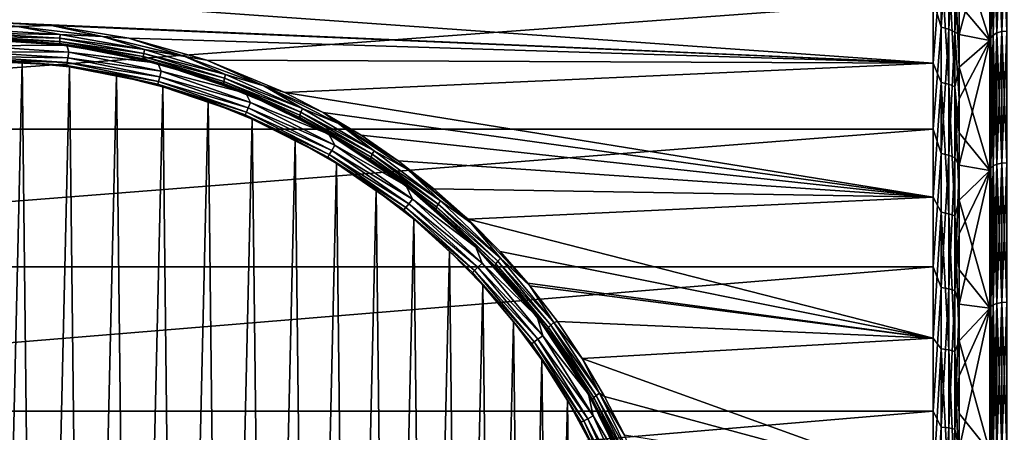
# Model space of a CAD drawing. Header units: metres. Extents: x -147 to 182, y -23 to 81.
# Tile 16 of 212: x -130.1 to -112.75, y 5.58 to 12.84. Entities that reach past the tile are written whole.
import ezdxf

# ---------------------------------------------------------------- set-up
doc = ezdxf.new("R2010")
doc.units = ezdxf.units.M
doc.layers.add('solid_ORA153_SW0001', color=7, linetype='CONTINUOUS')

msp = doc.modelspace()

# ---------------------------------------------------------------- linework, layer by layer
at = {"layer": 'solid_ORA153_SW0001'}
for points in [[(-113.857109, 12.70692, 19.146158), (-113.857109, 14.770711, 17.603048), (-114, 13.19224, 18.840509)], [(-113.726013, 14.731567, 17.556398), (-113.857109, 14.770711, 17.603048), (-113.857109, 12.70692, 19.146158)], [(-112.792435, 14.774733, -17.607841), (-112.792435, 12.630686, -19.204025), (-112.876183, 14.747357, -17.575216)], [(-112.792435, 14.774733, 17.607841), (-112.876183, 14.747357, 17.575216), (-112.876183, 12.607284, 19.168444)], [(-112.792435, 12.630686, 19.204025), (-112.792435, 14.774733, 17.607841), (-112.876183, 12.607284, 19.168444)], [(-112.792435, 12.630686, 19.204025), (-112.699997, 12.638706, 19.216219), (-112.699997, 14.784115, 17.619022)], [(-112.792435, 12.630686, 19.204025), (-112.699997, 14.784115, 17.619022), (-112.792435, 14.774733, 17.607841)], [(-112.792435, 14.774733, -17.607841), (-112.699997, 14.784115, -17.619022), (-112.699997, 12.638706, -19.216219)], [(-112.792435, 14.774733, -17.607841), (-112.699997, 12.638706, -19.216219), (-112.792435, 12.630686, -19.204025)], [(-113.726013, 12.673245, 19.095419), (-113.726013, 14.731567, 17.556398), (-113.857109, 12.70692, 19.146158)], [(-113.726013, 12.673245, 19.095419), (-113.617821, 14.669954, 17.482971), (-113.726013, 14.731567, 17.556398)], [(-113.726013, 12.673245, 19.095419), (-113.617821, 12.620241, 19.015554), (-113.617821, 14.669954, 17.482971)], [(-113.617821, 14.669954, 17.482971), (-113.617821, 12.620241, 19.015554), (-113.54174, 13.667284, 18.124439)], [(-113.54174, 12.579751, 18.895496), (-113, 12.47351, 18.965799), (-113, 14.591697, 17.388857)], [(-113.54174, 13.667284, 18.124439), (-113.54174, 12.579751, 18.895496), (-113, 14.591697, 17.388857)], [(-113.54174, 14.178732, -17.727196), (-113, 14.591697, -17.388857), (-113, 12.47351, -18.965799)], [(-113, 14.591697, -17.388857), (-112.985321, 14.650867, -17.460224), (-112.985321, 12.524796, -19.043026)], [(-113, 12.47351, 18.965799), (-112.985321, 12.524796, 19.043026), (-112.985321, 14.650867, 17.460224)], [(-113, 14.591697, 17.388857), (-113, 12.47351, 18.965799), (-112.985321, 14.650867, 17.460224)], [(-113, 12.47351, -18.965799), (-113, 14.591697, -17.388857), (-112.985321, 12.524796, -19.043026)], [(-112.94265, 14.704674, -17.524347), (-112.94265, 12.570793, -19.112963), (-112.985321, 14.650867, -17.460224)], [(-112.94265, 14.704674, 17.524347), (-112.985321, 14.650867, 17.460224), (-112.985321, 12.524796, 19.043026)], [(-112.94265, 12.570793, 19.112963), (-112.94265, 14.704674, 17.524347), (-112.985321, 12.524796, 19.043026)], [(-112.94265, 12.570793, -19.112963), (-112.985321, 12.524796, -19.043026), (-112.985321, 14.650867, -17.460224)], [(-112.876183, 14.747357, -17.575216), (-112.876183, 12.607284, -19.168444), (-112.94265, 14.704674, -17.524347)], [(-112.876183, 14.747357, 17.575216), (-112.94265, 14.704674, 17.524347), (-112.94265, 12.570793, 19.112963)], [(-112.876183, 12.607284, 19.168444), (-112.876183, 14.747357, 17.575216), (-112.94265, 12.570793, 19.112963)], [(-112.876183, 12.607284, -19.168444), (-112.94265, 12.570793, -19.112963), (-112.94265, 14.704674, -17.524347)], [(-112.792435, 12.630686, -19.204025), (-112.876183, 12.607284, -19.168444), (-112.876183, 14.747357, -17.575216)], [(-144.936142, 14.265415, -18.041561), (-114, 14.265397, -18.041574), (-114, 12.074445, -19.575693)], [(-130.899994, 12.811403, -19.101517), (-144.936142, 14.265415, -18.041561), (-114, 12.074445, -19.575693)], [(-113.857109, 13.87491, -18.317425), (-114, 12.074445, -19.575693), (-114, 14.265397, -18.041574)], [(-113.54174, 13.113636, -18.528963), (-113.54174, 14.178732, -17.727196), (-113, 12.47351, -18.965799)], [(-113.857109, 13.87491, -18.317425), (-113.857109, 11.736767, -19.755747), (-114, 12.074445, -19.575693)], [(-113.726013, 11.705664, -19.703392), (-113.857109, 11.736767, -19.755747), (-113.857109, 13.87491, -18.317425)], [(-113.726013, 13.83814, -18.268883), (-113.726013, 11.705664, -19.703392), (-113.857109, 13.87491, -18.317425)], [(-113.726013, 13.83814, -18.268883), (-113.617821, 13.780264, -18.192474), (-113.617821, 11.656706, -19.620985)], [(-113.726013, 13.83814, -18.268883), (-113.617821, 11.656706, -19.620985), (-113.726013, 11.705664, -19.703392)], [(-113.617821, 13.780264, -18.192474), (-113.54174, 13.113636, -18.528963), (-113.54174, 12.00331, -19.266823)], [(-113.617821, 11.656706, -19.620985), (-113.617821, 13.780264, -18.192474), (-113.54174, 12.00331, -19.266823)], [(-113.617821, 12.620241, 19.015554), (-113.54174, 12.579751, 18.895496), (-113.54174, 13.667284, 18.124439)], [(-144.936142, 13.192257, 18.840498), (-144.936142, 10.91581, 20.244631), (-114, 13.19224, 18.840509)], [(-144.936142, 10.91581, 20.244631), (-114, 10.915787, 20.244644), (-114, 13.19224, 18.840509)], [(-113.857109, 12.70692, 19.146158), (-114, 13.19224, 18.840509), (-114, 10.915787, 20.244644)], [(-113.54174, 12.00331, -19.266823), (-113.54174, 13.113636, -18.528963), (-113, 12.47351, -18.965799)], [(-129.387039, 12.58342, -19.194975), (-130.900009, 12.674053, -19.133726), (-130.143509, 12.723187, -19.145342)], [(-130.900009, 12.605747, -19.111814), (-130.900009, 12.674053, -19.133726), (-129.387039, 12.58342, -19.194975)], [(-129.543976, 12.738129, -19.150459), (-130.899994, 12.811403, -19.101517), (-114, 12.074445, -19.575693)], [(-130.143509, 12.723187, -19.145342), (-130.899994, 12.811403, -19.101517), (-129.543976, 12.738129, -19.150459)], [(-130.143509, 12.723187, -19.145342), (-129.543976, 12.738129, -19.150459), (-128.645126, 12.544662, -19.264286)], [(-129.387039, 12.58342, -19.194975), (-130.143509, 12.723187, -19.145342), (-128.645126, 12.544662, -19.264286)], [(-128.179901, 12.514068, -19.297619), (-129.543976, 12.738129, -19.150459), (-114, 12.074445, -19.575693)], [(-128.645126, 12.544662, -19.264286), (-129.543976, 12.738129, -19.150459), (-128.179901, 12.514068, -19.297619)], [(-113.857109, 10.483332, 20.448496), (-113.857109, 12.70692, 19.146158), (-114, 10.915787, 20.244644)], [(-113.726013, 12.673245, 19.095419), (-113.857109, 12.70692, 19.146158), (-113.857109, 10.483332, 20.448496)], [(-113.726013, 10.45555, 20.394304), (-113.726013, 12.673245, 19.095419), (-113.857109, 10.483332, 20.448496)], [(-113.726013, 10.45555, 20.394304), (-113.617821, 12.620241, 19.015554), (-113.726013, 12.673245, 19.095419)], [(-129.396362, 12.42205, -19.067308), (-130.900024, 12.5, -18.935417), (-130.900009, 12.512738, -19.005651)], [(-130.899994, 12.5, -18.700001), (-130.900024, 12.5, -18.935417), (-129.5625, 12.428238, -18.984159)], [(-129.396362, 12.42205, -19.067308), (-129.5625, 12.428238, -18.984159), (-130.900024, 12.5, -18.935417)], [(-129.393555, 12.515401, -19.173134), (-130.900009, 12.605747, -19.111814), (-129.387039, 12.58342, -19.194975)], [(-130.900009, 12.549566, -19.067211), (-130.900009, 12.605747, -19.111814), (-129.393555, 12.515401, -19.173134)], [(-129.39679, 12.459201, -19.128672), (-130.900009, 12.549566, -19.067211), (-129.393555, 12.515401, -19.173134)], [(-130.900009, 12.512738, -19.005651), (-130.900009, 12.549566, -19.067211), (-129.39679, 12.459201, -19.128672)], [(-129.396362, 12.42205, -19.067308), (-130.900009, 12.512738, -19.005651), (-129.39679, 12.459201, -19.128672)], [(-129.268311, 12.393045, -18.700001), (-130.899994, 12.5, -18.700001), (-129.5625, 12.428238, -18.984159)], [(-130.899994, 12.382861, -18.674675), (-130.899994, 12.5, -18.700001), (-129.268311, 12.393045, -18.700001)], [(-129.39679, 12.459201, -19.128672), (-129.393555, 12.515401, -19.173134), (-127.916534, 12.247599, -19.351025)], [(-129.393555, 12.515401, -19.173134), (-129.387039, 12.58342, -19.194975), (-127.903458, 12.314724, -19.372683)], [(-127.916534, 12.247599, -19.351025), (-129.393555, 12.515401, -19.173134), (-127.903458, 12.314724, -19.372683)], [(-127.903458, 12.314724, -19.372683), (-129.387039, 12.58342, -19.194975), (-128.645126, 12.544662, -19.264286)], [(-128.645126, 12.544662, -19.264286), (-128.179901, 12.514068, -19.297619), (-127.188728, 12.193465, -19.491085)], [(-127.903458, 12.314724, -19.372683), (-128.645126, 12.544662, -19.264286), (-127.188728, 12.193465, -19.491085)], [(-126.805542, 12.127316, -19.542984), (-128.179901, 12.514068, -19.297619), (-114, 12.074445, -19.575693)], [(-127.188728, 12.193465, -19.491085), (-128.179901, 12.514068, -19.297619), (-126.805542, 12.127316, -19.542984)], [(-113.726013, 10.45555, 20.394304), (-113.617821, 10.411821, 20.309008), (-113.617821, 12.620241, 19.015554)], [(-113.617821, 12.620241, 19.015554), (-113.54174, 11.44883, 19.601383), (-113.54174, 12.579751, 18.895496)], [(-113.617821, 12.620241, 19.015554), (-113.617821, 10.411821, 20.309008), (-113.54174, 11.44883, 19.601383)], [(-113.54174, 12.579751, 18.895496), (-113.54174, 11.44883, 19.601383), (-113, 12.47351, 18.965799)], [(-113, 12.47351, -18.965799), (-112.985321, 12.524796, -19.043026), (-112.985321, 10.229347, -20.368305)], [(-113, 10.18778, 20.28544), (-112.985321, 10.229347, 20.368305), (-112.985321, 12.524796, 19.043026)], [(-113, 12.47351, 18.965799), (-113, 10.18778, 20.28544), (-112.985321, 12.524796, 19.043026)], [(-112.94265, 12.570793, -19.112963), (-112.94265, 10.266914, -20.443108), (-112.985321, 12.524796, -19.043026)], [(-112.94265, 12.570793, 19.112963), (-112.985321, 12.524796, 19.043026), (-112.985321, 10.229347, 20.368305)], [(-112.94265, 10.266914, 20.443108), (-112.94265, 12.570793, 19.112963), (-112.985321, 10.229347, 20.368305)], [(-112.94265, 10.266914, -20.443108), (-112.985321, 10.229347, -20.368305), (-112.985321, 12.524796, -19.043026)], [(-112.876183, 12.607284, -19.168444), (-112.876183, 10.296717, -20.502449), (-112.94265, 12.570793, -19.112963)], [(-112.876183, 12.607284, 19.168444), (-112.94265, 12.570793, 19.112963), (-112.94265, 10.266914, 20.443108)], [(-112.876183, 10.296717, 20.502449), (-112.876183, 12.607284, 19.168444), (-112.94265, 10.266914, 20.443108)], [(-112.876183, 10.296717, -20.502449), (-112.94265, 10.266914, -20.443108), (-112.94265, 12.570793, -19.112963)], [(-112.792435, 12.630686, -19.204025), (-112.792435, 10.31583, -20.540508), (-112.876183, 12.607284, -19.168444)], [(-112.792435, 12.630686, 19.204025), (-112.876183, 12.607284, 19.168444), (-112.876183, 10.296717, 20.502449)], [(-112.792435, 10.31583, 20.540508), (-112.792435, 12.630686, 19.204025), (-112.876183, 10.296717, 20.502449)], [(-112.792435, 10.31583, -20.540508), (-112.876183, 10.296717, -20.502449), (-112.876183, 12.607284, -19.168444)], [(-112.792435, 10.31583, 20.540508), (-112.699997, 10.322381, 20.553551), (-112.699997, 12.638706, 19.216219)], [(-112.792435, 10.31583, 20.540508), (-112.699997, 12.638706, 19.216219), (-112.792435, 12.630686, 19.204025)], [(-112.792435, 12.630686, -19.204025), (-112.699997, 12.638706, -19.216219), (-112.699997, 10.322381, -20.553551)], [(-112.792435, 12.630686, -19.204025), (-112.699997, 10.322381, -20.553551), (-112.792435, 10.31583, -20.540508)], [(-129.237808, 12.270793, -18.674675), (-130.899994, 12.382861, -18.674675), (-129.268311, 12.393045, -18.700001)], [(-130.899994, 12.278101, -18.61549), (-130.899994, 12.382861, -18.674675), (-129.237808, 12.270793, -18.674675)], [(-129.268311, 12.393045, -18.700001), (-129.5625, 12.428238, -18.984159), (-128.216797, 12.208621, -19.130709)], [(-129.396362, 12.42205, -19.067308), (-128.216797, 12.208621, -19.130709), (-129.5625, 12.428238, -18.984159)], [(-127.92337, 12.191426, -19.306938), (-129.39679, 12.459201, -19.128672), (-127.916534, 12.247599, -19.351025)], [(-129.396362, 12.42205, -19.067308), (-129.39679, 12.459201, -19.128672), (-127.92337, 12.191426, -19.306938)], [(-127.923096, 12.153434, -19.246092), (-128.216797, 12.208621, -19.130709), (-129.396362, 12.42205, -19.067308)], [(-127.923096, 12.153434, -19.246092), (-129.396362, 12.42205, -19.067308), (-127.92337, 12.191426, -19.306938)], [(-127.664642, 12.074039, -18.700001), (-129.268311, 12.393045, -18.700001), (-128.216797, 12.208621, -19.130709)], [(-129.237808, 12.270793, -18.674675), (-129.268311, 12.393045, -18.700001), (-127.664642, 12.074039, -18.700001)], [(-113.54174, 10.27842, 20.239664), (-113, 10.18778, 20.28544), (-113, 12.47351, 18.965799)], [(-113.54174, 11.44883, 19.601383), (-113.54174, 10.27842, 20.239664), (-113, 12.47351, 18.965799)], [(-113.54174, 12.00331, -19.266823), (-113, 12.47351, -18.965799), (-113, 10.18778, -20.28544)], [(-113, 10.18778, -20.28544), (-113, 12.47351, -18.965799), (-112.985321, 10.229347, -20.368305)], [(-129.251877, 12.166982, -18.61549), (-130.899994, 12.278101, -18.61549), (-129.237808, 12.270793, -18.674675)], [(-130.899994, 12.195682, -18.527828), (-130.899994, 12.278101, -18.61549), (-129.251877, 12.166982, -18.61549)], [(-129.262939, 12.085308, -18.527828), (-130.899994, 12.143061, -18.419621), (-130.899994, 12.195682, -18.527828)], [(-129.262939, 12.085308, -18.527828), (-130.899994, 12.195682, -18.527828), (-129.251877, 12.166982, -18.61549)], [(-129.262939, 12.085308, -18.527828), (-129.251877, 12.166982, -18.61549), (-127.633575, 11.835633, -18.61549)], [(-129.251877, 12.166982, -18.61549), (-129.237808, 12.270793, -18.674675), (-127.605705, 11.936618, -18.674675)], [(-127.633575, 11.835633, -18.61549), (-129.251877, 12.166982, -18.61549), (-127.605705, 11.936618, -18.674675)], [(-127.605705, 11.936618, -18.674675), (-129.237808, 12.270793, -18.674675), (-127.664642, 12.074039, -18.700001)], [(-127.664642, 12.074039, -18.700001), (-128.216797, 12.208621, -19.130709), (-126.860672, 11.829364, -19.375036)], [(-127.923096, 12.153434, -19.246092), (-126.860672, 11.829364, -19.375036), (-128.216797, 12.208621, -19.130709)], [(-127.92337, 12.191426, -19.306938), (-127.916534, 12.247599, -19.351025), (-126.494301, 11.810839, -19.629166)], [(-126.505302, 11.754953, -19.58556), (-127.92337, 12.191426, -19.306938), (-126.494301, 11.810839, -19.629166)], [(-127.923096, 12.153434, -19.246092), (-127.92337, 12.191426, -19.306938), (-126.505302, 11.754953, -19.58556)], [(-126.506157, 11.715924, -19.525377), (-126.860672, 11.829364, -19.375036), (-127.923096, 12.153434, -19.246092)], [(-126.506157, 11.715924, -19.525377), (-127.923096, 12.153434, -19.246092), (-126.505302, 11.754953, -19.58556)], [(-127.916534, 12.247599, -19.351025), (-127.903458, 12.314724, -19.372683), (-126.474548, 11.87639, -19.650587)], [(-126.494301, 11.810839, -19.629166), (-127.916534, 12.247599, -19.351025), (-126.474548, 11.87639, -19.650587)], [(-126.474548, 11.87639, -19.650587), (-127.903458, 12.314724, -19.372683), (-127.188728, 12.193465, -19.491085)], [(-127.188728, 12.193465, -19.491085), (-126.805542, 12.127316, -19.542984), (-125.796585, 11.679464, -19.806461)], [(-126.474548, 11.87639, -19.650587), (-127.188728, 12.193465, -19.491085), (-125.796585, 11.679464, -19.806461)], [(-130.899994, 12.143061, -18.419621), (-129.270004, 12.033163, -18.419621), (-130.899994, 12.125, -18.300781)], [(-129.262939, 12.085308, -18.527828), (-129.270004, 12.033163, -18.419621), (-130.899994, 12.143061, -18.419621)], [(-130.620102, -12.121772, -18.300781), (-130.899994, 12.125, -18.300781), (-130.060577, 12.095902, -18.300781)], [(-129.270004, 12.033163, -18.419621), (-130.060577, 12.095902, -18.300781), (-130.899994, 12.125, -18.300781)], [(-130.620102, -12.121772, -18.300781), (-130.060577, 12.095902, -18.300781), (-129.781235, -12.073276, -18.300781)], [(-129.781235, -12.073276, -18.300781), (-130.060577, 12.095902, -18.300781), (-129.224609, 12.008689, -18.300781)], [(-129.270004, 12.033163, -18.419621), (-129.224609, 12.008689, -18.300781), (-130.060577, 12.095902, -18.300781)], [(-129.781235, -12.073276, -18.300781), (-129.224609, 12.008689, -18.300781), (-128.947845, -11.966822, -18.300781)], [(-127.655502, 11.756185, -18.527828), (-129.270004, 12.033163, -18.419621), (-129.262939, 12.085308, -18.527828)], [(-129.270004, 12.033163, -18.419621), (-127.669495, 11.70546, -18.419621), (-129.224609, 12.008689, -18.300781)], [(-127.655502, 11.756185, -18.527828), (-127.669495, 11.70546, -18.419621), (-129.270004, 12.033163, -18.419621)], [(-127.655502, 11.756185, -18.527828), (-129.262939, 12.085308, -18.527828), (-127.633575, 11.835633, -18.61549)], [(-128.947845, -11.966822, -18.300781), (-129.224609, 12.008689, -18.300781), (-128.397598, 11.863961, -18.300781)], [(-127.669495, 11.70546, -18.419621), (-128.397598, 11.863961, -18.300781), (-129.224609, 12.008689, -18.300781)], [(-126.116447, 11.548489, -18.700001), (-127.664642, 12.074039, -18.700001), (-126.860672, 11.829364, -19.375036)], [(-127.605705, 11.936618, -18.674675), (-127.664642, 12.074039, -18.700001), (-126.116447, 11.548489, -18.700001)], [(-125.430367, 11.562362, -19.88245), (-126.805542, 12.127316, -19.542984), (-114, 12.074445, -19.575693)], [(-125.796585, 11.679464, -19.806461), (-126.805542, 12.127316, -19.542984), (-125.430367, 11.562362, -19.88245)], [(-125.430367, 11.562362, -19.88245), (-114, 12.074445, -19.575693), (-114, 9.720207, -20.845085)], [(-113.857109, 11.736767, -19.755747), (-114, 9.720207, -20.845085), (-114, 12.074445, -19.575693)], [(-113.617821, 11.656706, -19.620985), (-113.54174, 12.00331, -19.266823), (-113.54174, 10.851585, -19.938231)], [(-113.54174, 10.851585, -19.938231), (-113.54174, 12.00331, -19.266823), (-113, 10.18778, -20.28544)], [(-128.947845, -11.966822, -18.300781), (-128.397598, 11.863961, -18.300781), (-128.12413, -11.802972, -18.300781)], [(-128.12413, -11.802972, -18.300781), (-128.397598, 11.863961, -18.300781), (-127.581757, 11.662109, -18.300781)], [(-127.669495, 11.70546, -18.419621), (-127.581757, 11.662109, -18.300781), (-128.397598, 11.863961, -18.300781)], [(-127.655502, 11.756185, -18.527828), (-127.633575, 11.835633, -18.61549), (-126.074402, 11.290055, -18.61549)], [(-127.633575, 11.835633, -18.61549), (-127.605705, 11.936618, -18.674675), (-126.033226, 11.386384, -18.674675)], [(-126.074402, 11.290055, -18.61549), (-127.633575, 11.835633, -18.61549), (-126.033226, 11.386384, -18.674675)], [(-126.033226, 11.386384, -18.674675), (-127.605705, 11.936618, -18.674675), (-126.116447, 11.548489, -18.700001)], [(-126.116447, 11.548489, -18.700001), (-126.860672, 11.829364, -19.375036), (-125.503952, 11.275311, -19.713127)], [(-126.506157, 11.715924, -19.525377), (-125.503952, 11.275311, -19.713127), (-126.860672, 11.829364, -19.375036)], [(-126.505302, 11.754953, -19.58556), (-126.494301, 11.810839, -19.629166), (-125.146271, 11.21613, -19.985216)], [(-126.494301, 11.810839, -19.629166), (-126.474548, 11.87639, -19.650587), (-125.119804, 11.279345, -20.006414)], [(-125.146271, 11.21613, -19.985216), (-126.494301, 11.810839, -19.629166), (-125.119804, 11.279345, -20.006414)], [(-125.119804, 11.279345, -20.006414), (-126.474548, 11.87639, -19.650587), (-125.796585, 11.679464, -19.806461)], [(-128.12413, -11.802972, -18.300781), (-127.581757, 11.662109, -18.300781), (-127.313164, -11.582325, -18.300781)], [(-126.106789, 11.214268, -18.527828), (-127.669495, 11.70546, -18.419621), (-127.655502, 11.756185, -18.527828)], [(-127.669495, 11.70546, -18.419621), (-126.127472, 11.165882, -18.419621), (-127.581757, 11.662109, -18.300781)], [(-126.106789, 11.214268, -18.527828), (-126.127472, 11.165882, -18.419621), (-127.669495, 11.70546, -18.419621)], [(-126.106789, 11.214268, -18.527828), (-127.655502, 11.756185, -18.527828), (-126.074402, 11.290055, -18.61549)], [(-127.313164, -11.582325, -18.300781), (-127.581757, 11.662109, -18.300781), (-126.78228, 11.404387, -18.300781)], [(-126.127472, 11.165882, -18.419621), (-126.78228, 11.404387, -18.300781), (-127.581757, 11.662109, -18.300781)], [(-126.506157, 11.715924, -19.525377), (-126.505302, 11.754953, -19.58556), (-125.162064, 11.161045, -19.942064)], [(-125.165154, 11.121177, -19.882509), (-125.503952, 11.275311, -19.713127), (-126.506157, 11.715924, -19.525377)], [(-125.165154, 11.121177, -19.882509), (-126.506157, 11.715924, -19.525377), (-125.162064, 11.161045, -19.942064)], [(-125.162064, 11.161045, -19.942064), (-126.505302, 11.754953, -19.58556), (-125.146271, 11.21613, -19.985216)], [(-125.796585, 11.679464, -19.806461), (-125.430367, 11.562362, -19.88245), (-124.749893, 11.209018, -20.083773)], [(-125.796585, 11.679464, -19.806461), (-124.749893, 11.209018, -20.083773), (-124.485008, 11.013784, -20.187149)], [(-125.119804, 11.279345, -20.006414), (-125.796585, 11.679464, -19.806461), (-124.485008, 11.013784, -20.187149)], [(-113.857109, 11.736767, -19.755747), (-113.857109, 9.451027, -20.945627), (-114, 9.720207, -20.845085)], [(-113.726013, 9.425981, -20.89012), (-113.857109, 9.451027, -20.945627), (-113.857109, 11.736767, -19.755747)], [(-113.726013, 11.705664, -19.703392), (-113.726013, 9.425981, -20.89012), (-113.857109, 11.736767, -19.755747)], [(-113.726013, 11.705664, -19.703392), (-113.617821, 11.656706, -19.620985), (-113.617821, 9.386558, -20.80275)], [(-113.726013, 11.705664, -19.703392), (-113.617821, 9.386558, -20.80275), (-113.726013, 9.425981, -20.89012)], [(-113.617821, 11.656706, -19.620985), (-113.54174, 10.851585, -19.938231), (-113.54174, 9.662432, -20.540871)], [(-113.617821, 9.386558, -20.80275), (-113.617821, 11.656706, -19.620985), (-113.54174, 9.662432, -20.540871)], [(-126.116447, 11.548489, -18.700001), (-125.503952, 11.275311, -19.713127), (-124.832802, 10.928818, -19.913542)], [(-124.650131, 10.825393, -18.700001), (-126.116447, 11.548489, -18.700001), (-124.832802, 10.928818, -19.913542)], [(-126.033226, 11.386384, -18.674675), (-126.116447, 11.548489, -18.700001), (-124.650131, 10.825393, -18.700001)], [(-124.749893, 11.209018, -20.083773), (-125.430367, 11.562362, -19.88245), (-114, 9.720207, -20.845085)], [(-127.313164, -11.582325, -18.300781), (-126.78228, 11.404387, -18.300781), (-126.52005, -11.30627, -18.300781)], [(-126.52005, -11.30627, -18.300781), (-126.78228, 11.404387, -18.300781), (-126.002602, 11.09194, -18.300781)], [(-126.127472, 11.165882, -18.419621), (-126.002602, 11.09194, -18.300781), (-126.78228, 11.404387, -18.300781)], [(-126.106789, 11.214268, -18.527828), (-126.074402, 11.290055, -18.61549), (-124.60257, 10.540121, -18.61549)], [(-126.074402, 11.290055, -18.61549), (-126.033226, 11.386384, -18.674675), (-124.548843, 10.630052, -18.674675)], [(-124.60257, 10.540121, -18.61549), (-126.074402, 11.290055, -18.61549), (-124.548843, 10.630052, -18.674675)], [(-124.548843, 10.630052, -18.674675), (-126.033226, 11.386384, -18.674675), (-124.650131, 10.825393, -18.700001)], [(-113.617821, 10.411821, 20.309008), (-113.54174, 10.27842, 20.239664), (-113.54174, 11.44883, 19.601383)], [(-124.644844, 10.469368, -18.527828), (-126.127472, 11.165882, -18.419621), (-126.106789, 11.214268, -18.527828)], [(-126.127472, 11.165882, -18.419621), (-124.671829, 10.424196, -18.419621), (-126.002602, 11.09194, -18.300781)], [(-124.644844, 10.469368, -18.527828), (-124.671829, 10.424196, -18.419621), (-126.127472, 11.165882, -18.419621)], [(-124.644844, 10.469368, -18.527828), (-126.106789, 11.214268, -18.527828), (-124.60257, 10.540121, -18.61549)], [(-125.165154, 11.121177, -19.882509), (-124.832802, 10.928818, -19.913542), (-125.503952, 11.275311, -19.713127)], [(-125.165154, 11.121177, -19.882509), (-125.162064, 11.161045, -19.942064), (-123.907631, 10.421124, -20.351786)], [(-123.913979, 10.38097, -20.292681), (-124.832802, 10.928818, -19.913542), (-125.165154, 11.121177, -19.882509)], [(-123.913979, 10.38097, -20.292681), (-125.165154, 11.121177, -19.882509), (-123.907631, 10.421124, -20.351786)], [(-125.162064, 11.161045, -19.942064), (-125.146271, 11.21613, -19.985216), (-123.886528, 10.474663, -20.394611)], [(-123.907631, 10.421124, -20.351786), (-125.162064, 11.161045, -19.942064), (-123.886528, 10.474663, -20.394611)], [(-125.146271, 11.21613, -19.985216), (-125.119804, 11.279345, -20.006414), (-123.853378, 10.5347, -20.415648)], [(-123.886528, 10.474663, -20.394611), (-125.146271, 11.21613, -19.985216), (-123.853378, 10.5347, -20.415648)], [(-123.853378, 10.5347, -20.415648), (-125.119804, 11.279345, -20.006414), (-124.485008, 11.013784, -20.187149)], [(-124.080681, 10.807837, -20.302479), (-124.749893, 11.209018, -20.083773), (-114, 9.720207, -20.845085)], [(-124.485008, 11.013784, -20.187149), (-124.749893, 11.209018, -20.083773), (-124.080681, 10.807837, -20.302479)], [(-126.52005, -11.30627, -18.300781), (-126.002602, 11.09194, -18.300781), (-125.747513, -10.975766, -18.300781)], [(-125.747513, -10.975766, -18.300781), (-126.002602, 11.09194, -18.300781), (-125.246002, 10.726039, -18.300781)], [(-124.671829, 10.424196, -18.419621), (-125.246002, 10.726039, -18.300781), (-126.002602, 11.09194, -18.300781)], [(-124.485008, 11.013784, -20.187149), (-124.080681, 10.807837, -20.302479), (-123.428284, 10.359614, -20.534809)], [(-124.485008, 11.013784, -20.187149), (-123.428284, 10.359614, -20.534809), (-123.266106, 10.206843, -20.60923)], [(-123.853378, 10.5347, -20.415648), (-124.485008, 11.013784, -20.187149), (-123.266106, 10.206843, -20.60923)], [(-144.936142, 10.91581, 20.244631), (-144.936142, 8.491741, 21.374992), (-114, 10.915787, 20.244644)], [(-144.936142, 8.491741, 21.374992), (-114, 8.491723, 21.375), (-114, 10.915787, 20.244644)], [(-124.650131, 10.825393, -18.700001), (-124.832802, 10.928818, -19.913542), (-124.172958, 10.535505, -20.131121)], [(-123.913979, 10.38097, -20.292681), (-124.172958, 10.535505, -20.131121), (-124.832802, 10.928818, -19.913542)], [(-124.650131, 10.825393, -18.700001), (-124.172958, 10.535505, -20.131121), (-123.530075, 10.096249, -20.362135)], [(-123.290627, 9.917027, -18.700001), (-124.650131, 10.825393, -18.700001), (-123.530075, 10.096249, -20.362135)], [(-124.548843, 10.630052, -18.674675), (-124.650131, 10.825393, -18.700001), (-123.290627, 9.917027, -18.700001)], [(-123.428284, 10.359614, -20.534809), (-124.080681, 10.807837, -20.302479), (-114, 9.720207, -20.845085)], [(-113.857109, 10.483332, 20.448496), (-114, 10.915787, 20.244644), (-114, 8.491723, 21.375)], [(-113.54174, 9.662432, -20.540871), (-113.54174, 10.851585, -19.938231), (-113, 10.18778, -20.28544)], [(-125.747513, -10.975766, -18.300781), (-125.246002, 10.726039, -18.300781), (-124.999779, -10.592596, -18.300781)], [(-124.999779, -10.592596, -18.300781), (-125.246002, 10.726039, -18.300781), (-124.517151, 10.308973, -18.300781)], [(-124.671829, 10.424196, -18.419621), (-124.517151, 10.308973, -18.300781), (-125.246002, 10.726039, -18.300781)], [(-124.60257, 10.540121, -18.61549), (-124.548843, 10.630052, -18.674675), (-123.179413, 9.681311, -18.674675)], [(-123.179413, 9.681311, -18.674675), (-124.548843, 10.630052, -18.674675), (-123.290627, 9.917027, -18.700001)], [(-123.29612, 9.534968, -18.527828), (-124.671829, 10.424196, -18.419621), (-124.644844, 10.469368, -18.527828)], [(-124.671829, 10.424196, -18.419621), (-123.328926, 9.493828, -18.419621), (-124.517151, 10.308973, -18.300781)], [(-123.29612, 9.534968, -18.527828), (-123.328926, 9.493828, -18.419621), (-124.671829, 10.424196, -18.419621)], [(-124.644844, 10.469368, -18.527828), (-124.60257, 10.540121, -18.61549), (-123.244728, 9.599406, -18.61549)], [(-123.29612, 9.534968, -18.527828), (-124.644844, 10.469368, -18.527828), (-123.244728, 9.599406, -18.61549)], [(-123.244728, 9.599406, -18.61549), (-124.60257, 10.540121, -18.61549), (-123.179413, 9.681311, -18.674675)], [(-123.913979, 10.38097, -20.292681), (-123.530075, 10.096249, -20.362135), (-124.172958, 10.535505, -20.131121)], [(-123.913979, 10.38097, -20.292681), (-123.907631, 10.421124, -20.351786), (-122.752609, 9.545321, -20.790485)], [(-123.907631, 10.421124, -20.351786), (-123.886528, 10.474663, -20.394611), (-122.725845, 9.596388, -20.833164)], [(-122.752609, 9.545321, -20.790485), (-123.907631, 10.421124, -20.351786), (-122.725845, 9.596388, -20.833164)], [(-123.886528, 10.474663, -20.394611), (-123.853378, 10.5347, -20.415648), (-122.686172, 9.652356, -20.85413)], [(-122.725845, 9.596388, -20.833164), (-123.886528, 10.474663, -20.394611), (-122.686172, 9.652356, -20.85413)], [(-122.686172, 9.652356, -20.85413), (-123.853378, 10.5347, -20.415648), (-123.266106, 10.206843, -20.60923)], [(-113.857109, 8.12791, 21.493681), (-113.857109, 10.483332, 20.448496), (-114, 8.491723, 21.375)], [(-113.726013, 10.45555, 20.394304), (-113.857109, 10.483332, 20.448496), (-113.857109, 8.12791, 21.493681)], [(-113.726013, 8.10637, 21.43672), (-113.726013, 10.45555, 20.394304), (-113.857109, 8.12791, 21.493681)], [(-113.726013, 8.10637, 21.43672), (-113.617821, 10.411821, 20.309008), (-113.726013, 10.45555, 20.394304)], [(-124.999779, -10.592596, -18.300781), (-124.517151, 10.308973, -18.300781), (-124.280777, -10.158807, -18.300781)], [(-124.280777, -10.158807, -18.300781), (-124.517151, 10.308973, -18.300781), (-123.818436, 9.842106, -18.300781)], [(-123.328926, 9.493828, -18.419621), (-123.818436, 9.842106, -18.300781), (-124.517151, 10.308973, -18.300781)], [(-122.763031, 9.505725, -20.731583), (-123.530075, 10.096249, -20.362135), (-123.913979, 10.38097, -20.292681)], [(-122.763031, 9.505725, -20.731583), (-123.913979, 10.38097, -20.292681), (-122.752609, 9.545321, -20.790485)], [(-122.799072, 9.866633, -20.776176), (-123.428284, 10.359614, -20.534809), (-114, 9.720207, -20.845085)], [(-123.266106, 10.206843, -20.60923), (-123.428284, 10.359614, -20.534809), (-122.799072, 9.866633, -20.776176)], [(-113.726013, 8.10637, 21.43672), (-113.617821, 8.072466, 21.347063), (-113.617821, 10.411821, 20.309008)], [(-113.617821, 10.411821, 20.309008), (-113.617821, 8.072466, 21.347063), (-113.54174, 10.27842, 20.239664)], [(-113.617821, 8.072466, 21.347063), (-113.54174, 9.07256, 20.808138), (-113.54174, 10.27842, 20.239664)], [(-113.54174, 10.27842, 20.239664), (-113.54174, 9.07256, 20.808138), (-113, 10.18778, 20.28544)], [(-112.94265, 10.266914, -20.443108), (-112.94265, 7.824193, -21.496796), (-112.985321, 10.229347, -20.368305)], [(-112.94265, 10.266914, 20.443108), (-112.985321, 10.229347, 20.368305), (-112.985321, 7.795564, 21.418137)], [(-112.94265, 7.824193, 21.496796), (-112.94265, 10.266914, 20.443108), (-112.985321, 7.795564, 21.418137)], [(-112.876183, 10.296717, -20.502449), (-112.876183, 7.846905, -21.559195), (-112.94265, 10.266914, -20.443108)], [(-112.876183, 10.296717, 20.502449), (-112.94265, 10.266914, 20.443108), (-112.94265, 7.824193, 21.496796)], [(-112.876183, 7.846905, 21.559195), (-112.876183, 10.296717, 20.502449), (-112.94265, 7.824193, 21.496796)], [(-112.876183, 7.846905, -21.559195), (-112.94265, 7.824193, -21.496796), (-112.94265, 10.266914, -20.443108)], [(-112.792435, 10.31583, -20.540508), (-112.792435, 7.861471, -21.599215), (-112.876183, 10.296717, -20.502449)], [(-112.792435, 10.31583, 20.540508), (-112.876183, 10.296717, 20.502449), (-112.876183, 7.846905, 21.559195)], [(-112.792435, 7.861471, 21.599215), (-112.792435, 10.31583, 20.540508), (-112.876183, 7.846905, 21.559195)], [(-112.792435, 7.861471, -21.599215), (-112.876183, 7.846905, -21.559195), (-112.876183, 10.296717, -20.502449)], [(-112.792435, 7.861471, 21.599215), (-112.699997, 7.866463, 21.61293), (-112.699997, 10.322381, 20.553551)], [(-112.792435, 7.861471, 21.599215), (-112.699997, 10.322381, 20.553551), (-112.792435, 10.31583, 20.540508)], [(-112.792435, 10.31583, -20.540508), (-112.699997, 10.322381, -20.553551), (-112.699997, 7.866463, -21.61293)], [(-112.792435, 10.31583, -20.540508), (-112.699997, 7.866463, -21.61293), (-112.792435, 7.861471, -21.599215)], [(-123.290627, 9.917027, -18.700001), (-123.530075, 10.096249, -20.362135), (-122.910484, 9.613408, -20.601974)], [(-122.763031, 9.505725, -20.731583), (-122.910484, 9.613408, -20.601974), (-123.530075, 10.096249, -20.362135)], [(-123.266106, 10.206843, -20.60923), (-122.799072, 9.866633, -20.776176), (-122.199188, 9.332398, -21.021568)], [(-123.266106, 10.206843, -20.60923), (-122.199188, 9.332398, -21.021568), (-122.149879, 9.26776, -21.049673)], [(-122.686172, 9.652356, -20.85413), (-123.266106, 10.206843, -20.60923), (-122.149879, 9.26776, -21.049673)], [(-113.54174, 7.835409, 21.304842), (-113, 7.764148, 21.330915), (-113, 10.18778, 20.28544)], [(-113.54174, 9.07256, 20.808138), (-113.54174, 7.835409, 21.304842), (-113, 10.18778, 20.28544)], [(-113.54174, 9.662432, -20.540871), (-113, 10.18778, -20.28544), (-113, 7.764148, -21.330915)], [(-113, 10.18778, -20.28544), (-112.985321, 10.229347, -20.368305), (-112.985321, 7.795564, -21.418137)], [(-113, 7.764148, 21.330915), (-112.985321, 7.795564, 21.418137), (-112.985321, 10.229347, 20.368305)], [(-113, 10.18778, 20.28544), (-113, 7.764148, 21.330915), (-112.985321, 10.229347, 20.368305)], [(-113, 7.764148, -21.330915), (-113, 10.18778, -20.28544), (-112.985321, 7.795564, -21.418137)], [(-112.94265, 7.824193, -21.496796), (-112.985321, 7.795564, -21.418137), (-112.985321, 10.229347, -20.368305)], [(-123.290627, 9.917027, -18.700001), (-122.910484, 9.613408, -20.601974), (-122.320213, 9.090508, -20.845583)], [(-122.061165, 8.838835, -18.700001), (-123.290627, 9.917027, -18.700001), (-122.320213, 9.090508, -20.845583)], [(-123.179413, 9.681311, -18.674675), (-123.290627, 9.917027, -18.700001), (-122.061165, 8.838835, -18.700001)], [(-124.280777, -10.158807, -18.300781), (-123.818436, 9.842106, -18.300781), (-123.592842, -9.675796, -18.300781)], [(-123.592842, -9.675796, -18.300781), (-123.818436, 9.842106, -18.300781), (-123.153938, 9.328143, -18.300781)], [(-123.328926, 9.493828, -18.419621), (-123.153938, 9.328143, -18.300781), (-123.818436, 9.842106, -18.300781)], [(-122.199188, 9.332398, -21.021568), (-122.799072, 9.866633, -20.776176), (-114, 9.720207, -20.845085)], [(-122.199188, 9.332398, -21.021568), (-114, 9.720207, -20.845085), (-114, 7.234521, -21.832584)], [(-113.857109, 9.451027, -20.945627), (-114, 7.234521, -21.832584), (-114, 9.720207, -20.845085)], [(-123.29612, 9.534968, -18.527828), (-123.244728, 9.599406, -18.61549), (-122.025452, 8.484937, -18.61549)], [(-123.244728, 9.599406, -18.61549), (-123.179413, 9.681311, -18.674675), (-121.94973, 8.557332, -18.674675)], [(-122.025452, 8.484937, -18.61549), (-123.244728, 9.599406, -18.61549), (-121.94973, 8.557332, -18.674675)], [(-121.94973, 8.557332, -18.674675), (-123.179413, 9.681311, -18.674675), (-122.061165, 8.838835, -18.700001)], [(-122.763031, 9.505725, -20.731583), (-122.320213, 9.090508, -20.845583), (-122.910484, 9.613408, -20.601974)], [(-122.752609, 9.545321, -20.790485), (-122.725845, 9.596388, -20.833164), (-121.673996, 8.590008, -21.278011)], [(-122.725845, 9.596388, -20.833164), (-122.686172, 9.652356, -20.85413), (-121.628082, 8.640976, -21.299)], [(-121.673996, 8.590008, -21.278011), (-122.725845, 9.596388, -20.833164), (-121.628082, 8.640976, -21.299)], [(-121.628082, 8.640976, -21.299), (-122.686172, 9.652356, -20.85413), (-122.149879, 9.26776, -21.049673)], [(-113.617821, 9.386558, -20.80275), (-113.54174, 9.662432, -20.540871), (-113.54174, 8.439952, -21.072664)], [(-113.54174, 8.439952, -21.072664), (-113.54174, 9.662432, -20.540871), (-113, 7.764148, -21.330915)], [(-122.085022, 8.42798, -18.527828), (-123.328926, 9.493828, -18.419621), (-123.29612, 9.534968, -18.527828)], [(-123.328926, 9.493828, -18.419621), (-122.123055, 8.391616, -18.419621), (-123.153938, 9.328143, -18.300781)], [(-122.085022, 8.42798, -18.527828), (-122.123055, 8.391616, -18.419621), (-123.328926, 9.493828, -18.419621)], [(-122.085022, 8.42798, -18.527828), (-123.29612, 9.534968, -18.527828), (-122.025452, 8.484937, -18.61549)], [(-122.763031, 9.505725, -20.731583), (-122.752609, 9.545321, -20.790485), (-121.706573, 8.542479, -21.235287)], [(-121.721626, 8.504501, -21.176321), (-122.320213, 9.090508, -20.845583), (-122.763031, 9.505725, -20.731583)], [(-121.721626, 8.504501, -21.176321), (-122.763031, 9.505725, -20.731583), (-121.706573, 8.542479, -21.235287)], [(-121.706573, 8.542479, -21.235287), (-122.752609, 9.545321, -20.790485), (-121.673996, 8.590008, -21.278011)], [(-113.857109, 9.451027, -20.945627), (-113.857109, 7.046435, -21.872105), (-114, 7.234521, -21.832584)], [(-113.726013, 7.027761, -21.814142), (-113.857109, 7.046435, -21.872105), (-113.857109, 9.451027, -20.945627)], [(-113.726013, 9.425981, -20.89012), (-113.726013, 7.027761, -21.814142), (-113.857109, 9.451027, -20.945627)], [(-113.726013, 9.425981, -20.89012), (-113.617821, 9.386558, -20.80275), (-113.617821, 6.998368, -21.722906)], [(-113.726013, 9.425981, -20.89012), (-113.617821, 6.998368, -21.722906), (-113.726013, 7.027761, -21.814142)], [(-113.617821, 9.386558, -20.80275), (-113.54174, 8.439952, -21.072664), (-113.54174, 7.188363, -21.531776)], [(-113.617821, 6.998368, -21.722906), (-113.617821, 9.386558, -20.80275), (-113.54174, 7.188363, -21.531776)], [(-123.592842, -9.675796, -18.300781), (-123.153938, 9.328143, -18.300781), (-122.940727, -9.146888, -18.300781)], [(-122.940727, -9.146888, -18.300781), (-123.153938, 9.328143, -18.300781), (-122.526741, 8.769497, -18.300781)], [(-122.123055, 8.391616, -18.419621), (-122.526741, 8.769497, -18.300781), (-123.153938, 9.328143, -18.300781)], [(-121.634109, 8.761411, -21.265881), (-122.199188, 9.332398, -21.021568), (-114, 7.234521, -21.832584)], [(-122.149879, 9.26776, -21.049673), (-122.199188, 9.332398, -21.021568), (-121.634109, 8.761411, -21.265881)], [(-122.149879, 9.26776, -21.049673), (-121.634109, 8.761411, -21.265881), (-121.145958, 8.204531, -21.486872)], [(-121.628082, 8.640976, -21.299), (-122.149879, 9.26776, -21.049673), (-121.145958, 8.204531, -21.486872)], [(-122.061165, 8.838835, -18.700001), (-122.320213, 9.090508, -20.845583), (-121.764679, 8.532053, -21.087835)], [(-121.721626, 8.504501, -21.176321), (-121.764679, 8.532053, -21.087835), (-122.320213, 9.090508, -20.845583)], [(-113.617821, 8.072466, 21.347063), (-113.54174, 7.835409, 21.304842), (-113.54174, 9.07256, 20.808138)], [(-122.940727, -9.146888, -18.300781), (-122.526741, 8.769497, -18.300781), (-122.326332, -8.573666, -18.300781)], [(-122.326332, -8.573666, -18.300781), (-122.526741, 8.769497, -18.300781), (-121.939362, 8.168387, -18.300781)], [(-122.123055, 8.391616, -18.419621), (-121.939362, 8.168387, -18.300781), (-122.526741, 8.769497, -18.300781)], [(-122.061165, 8.838835, -18.700001), (-121.764679, 8.532053, -21.087835), (-121.248161, 7.94305, -21.323971)], [(-120.982971, 7.609374, -18.700001), (-122.061165, 8.838835, -18.700001), (-121.248161, 7.94305, -21.323971)], [(-121.94973, 8.557332, -18.674675), (-122.061165, 8.838835, -18.700001), (-120.982971, 7.609374, -18.700001)], [(-121.145958, 8.204531, -21.486872), (-121.634109, 8.761411, -21.265881), (-114, 7.234521, -21.832584)], [(-122.025452, 8.484937, -18.61549), (-121.94973, 8.557332, -18.674675), (-120.882057, 7.278463, -18.674675)], [(-120.882057, 7.278463, -18.674675), (-121.94973, 8.557332, -18.674675), (-120.982971, 7.609374, -18.700001)], [(-121.721626, 8.504501, -21.176321), (-121.248161, 7.94305, -21.323971), (-121.764679, 8.532053, -21.087835)], [(-121.721626, 8.504501, -21.176321), (-121.706573, 8.542479, -21.235287), (-120.779594, 7.420935, -21.664721)], [(-120.799553, 7.385798, -21.605452), (-121.248161, 7.94305, -21.323971), (-121.721626, 8.504501, -21.176321)], [(-120.799553, 7.385798, -21.605452), (-121.721626, 8.504501, -21.176321), (-120.779594, 7.420935, -21.664721)], [(-121.706573, 8.542479, -21.235287), (-121.673996, 8.590008, -21.278011), (-120.741295, 7.463768, -21.707666)], [(-120.779594, 7.420935, -21.664721), (-121.706573, 8.542479, -21.235287), (-120.741295, 7.463768, -21.707666)], [(-121.673996, 8.590008, -21.278011), (-121.628082, 8.640976, -21.299), (-120.689583, 7.508788, -21.728762)], [(-120.741295, 7.463768, -21.707666), (-121.673996, 8.590008, -21.278011), (-120.689583, 7.508788, -21.728762)], [(-121.628082, 8.640976, -21.299), (-121.145958, 8.204531, -21.486872), (-121.108231, 8.158678, -21.504324)], [(-120.689583, 7.508788, -21.728762), (-121.628082, 8.640976, -21.299), (-121.108231, 8.158678, -21.504324)], [(-144.936142, 8.491741, 21.374992), (-144.936142, 5.952835, 22.216295), (-114, 8.491723, 21.375)], [(-144.936142, 5.952835, 22.216295), (-114, 5.952825, 22.216297), (-114, 8.491723, 21.375)], [(-121.033485, 7.168442, -18.527828), (-122.123055, 8.391616, -18.419621), (-122.085022, 8.42798, -18.527828)], [(-122.123055, 8.391616, -18.419621), (-121.076057, 7.137512, -18.419621), (-121.939362, 8.168387, -18.300781)], [(-121.033485, 7.168442, -18.527828), (-121.076057, 7.137512, -18.419621), (-122.123055, 8.391616, -18.419621)], [(-122.085022, 8.42798, -18.527828), (-122.025452, 8.484937, -18.61549), (-120.966805, 7.216887, -18.61549)], [(-121.033485, 7.168442, -18.527828), (-122.085022, 8.42798, -18.527828), (-120.966805, 7.216887, -18.61549)], [(-120.966805, 7.216887, -18.61549), (-122.025452, 8.484937, -18.61549), (-120.882057, 7.278463, -18.674675)], [(-113.857109, 8.12791, 21.493681), (-114, 8.491723, 21.375), (-114, 5.952825, 22.216297)], [(-113.54174, 7.188363, -21.531776), (-113.54174, 8.439952, -21.072664), (-113, 7.764148, -21.330915)], [(-122.326332, -8.573666, -18.300781), (-121.939362, 8.168387, -18.300781), (-121.753113, -7.959274, -18.300781)], [(-121.753113, -7.959274, -18.300781), (-121.939362, 8.168387, -18.300781), (-121.395515, 7.52864, -18.300781)], [(-121.076057, 7.137512, -18.419621), (-121.395515, 7.52864, -18.300781), (-121.939362, 8.168387, -18.300781)], [(-121.108231, 8.158678, -21.504324), (-121.145958, 8.204531, -21.486872), (-114, 7.234521, -21.832584)], [(-120.624649, 7.529207, -21.732718), (-121.108231, 8.158678, -21.504324), (-114, 7.234521, -21.832584)], [(-120.689583, 7.508788, -21.728762), (-121.108231, 8.158678, -21.504324), (-120.624649, 7.529207, -21.732718)], [(-113.857109, 5.670275, 22.26857), (-113.857109, 8.12791, 21.493681), (-114, 5.952825, 22.216297)], [(-113.726013, 8.10637, 21.43672), (-113.857109, 8.12791, 21.493681), (-113.857109, 5.670275, 22.26857)], [(-113.726013, 5.655248, 22.209557), (-113.726013, 8.10637, 21.43672), (-113.857109, 5.670275, 22.26857)], [(-113.726013, 5.655248, 22.209557), (-113.617821, 8.072466, 21.347063), (-113.726013, 8.10637, 21.43672)], [(-113.726013, 5.655248, 22.209557), (-113.617821, 5.631596, 22.116667), (-113.617821, 8.072466, 21.347063)], [(-113.617821, 8.072466, 21.347063), (-113.617821, 5.631596, 22.116667), (-113.54174, 7.835409, 21.304842)], [(-120.982971, 7.609374, -18.700001), (-121.248161, 7.94305, -21.323971), (-120.773682, 7.328555, -21.549915)], [(-120.799553, 7.385798, -21.605452), (-120.773682, 7.328555, -21.549915), (-121.248161, 7.94305, -21.323971)], [(-113.617821, 5.631596, 22.116667), (-113.54174, 6.571232, 21.728065), (-113.54174, 7.835409, 21.304842)], [(-113.54174, 7.835409, 21.304842), (-113.54174, 6.571232, 21.728065), (-113, 7.764148, 21.330915)], [(-112.94265, 7.824193, -21.496796), (-112.94265, 5.275663, -22.259775), (-112.985321, 7.795564, -21.418137)], [(-112.94265, 7.824193, 21.496796), (-112.985321, 7.795564, 21.418137), (-112.985321, 5.256359, 22.178324)], [(-112.94265, 5.275663, 22.259775), (-112.94265, 7.824193, 21.496796), (-112.985321, 5.256359, 22.178324)], [(-112.876183, 7.846905, -21.559195), (-112.876183, 5.290977, -22.324389), (-112.94265, 7.824193, -21.496796)], [(-112.876183, 7.846905, 21.559195), (-112.94265, 7.824193, 21.496796), (-112.94265, 5.275663, 22.259775)], [(-112.876183, 5.290977, 22.324389), (-112.876183, 7.846905, 21.559195), (-112.94265, 5.275663, 22.259775)], [(-112.876183, 5.290977, -22.324389), (-112.94265, 5.275663, -22.259775), (-112.94265, 7.824193, -21.496796)], [(-112.792435, 7.861471, -21.599215), (-112.792435, 5.300799, -22.365829), (-112.876183, 7.846905, -21.559195)], [(-112.792435, 7.861471, 21.599215), (-112.876183, 7.846905, 21.559195), (-112.876183, 5.290977, 22.324389)], [(-112.792435, 5.300799, 22.365829), (-112.792435, 7.861471, 21.599215), (-112.876183, 5.290977, 22.324389)], [(-112.792435, 5.300799, -22.365829), (-112.876183, 5.290977, -22.324389), (-112.876183, 7.846905, -21.559195)], [(-112.792435, 5.300799, 22.365829), (-112.699997, 5.304165, 22.380032), (-112.699997, 7.866463, 21.61293)], [(-112.792435, 5.300799, 22.365829), (-112.699997, 7.866463, 21.61293), (-112.792435, 7.861471, 21.599215)], [(-112.792435, 7.861471, -21.599215), (-112.699997, 7.866463, -21.61293), (-112.699997, 5.304165, -22.380032)], [(-112.792435, 7.861471, -21.599215), (-112.699997, 5.304165, -22.380032), (-112.792435, 5.300799, -22.365829)], [(-113.54174, 5.284391, 22.076349), (-113, 5.234437, 22.088245), (-113, 7.764148, 21.330915)], [(-113.54174, 6.571232, 21.728065), (-113.54174, 5.284391, 22.076349), (-113, 7.764148, 21.330915)], [(-113.54174, 7.188363, -21.531776), (-113, 7.764148, -21.330915), (-113, 5.234437, -22.088245)], [(-113, 7.764148, -21.330915), (-112.985321, 7.795564, -21.418137), (-112.985321, 5.256359, -22.178324)], [(-113, 5.234437, 22.088245), (-112.985321, 5.256359, 22.178324), (-112.985321, 7.795564, 21.418137)], [(-113, 7.764148, 21.330915), (-113, 5.234437, 22.088245), (-112.985321, 7.795564, 21.418137)], [(-113, 5.234437, -22.088245), (-113, 7.764148, -21.330915), (-112.985321, 5.256359, -22.178324)], [(-112.94265, 5.275663, -22.259775), (-112.985321, 5.256359, -22.178324), (-112.985321, 7.795564, -21.418137)], [(-121.753113, -7.959274, -18.300781), (-121.395515, 7.52864, -18.300781), (-121.224205, -7.307156, -18.300781)], [(-121.224205, -7.307156, -18.300781), (-121.395515, 7.52864, -18.300781), (-120.896843, 6.85218, -18.300781)], [(-121.076057, 7.137512, -18.419621), (-120.896843, 6.85218, -18.300781), (-121.395515, 7.52864, -18.300781)], [(-120.982971, 7.609374, -18.700001), (-120.773682, 7.328555, -21.549915), (-120.343079, 6.69339, -21.762199)], [(-120.074608, 6.249869, -18.700001), (-120.982971, 7.609374, -18.700001), (-120.343079, 6.69339, -21.762199)], [(-120.882057, 7.278463, -18.674675), (-120.982971, 7.609374, -18.700001), (-120.074608, 6.249869, -18.700001)], [(-120.779594, 7.420935, -21.664721), (-120.741295, 7.463768, -21.707666), (-119.939407, 6.226717, -22.101833)], [(-120.741295, 7.463768, -21.707666), (-120.689583, 7.508788, -21.728762), (-119.882484, 6.264848, -22.123102)], [(-119.939407, 6.226717, -22.101833), (-120.741295, 7.463768, -21.707666), (-119.882484, 6.264848, -22.123102)], [(-120.689583, 7.508788, -21.728762), (-120.624649, 7.529207, -21.732718), (-120.185356, 6.877888, -21.947544)], [(-119.882484, 6.264848, -22.123102), (-120.689583, 7.508788, -21.728762), (-120.185356, 6.877888, -21.947544)], [(-120.185356, 6.877888, -21.947544), (-120.624649, 7.529207, -21.732718), (-114, 7.234521, -21.832584)], [(-120.799553, 7.385798, -21.605452), (-120.779594, 7.420935, -21.664721), (-119.983078, 6.189788, -22.058537)], [(-120.007896, 6.15881, -21.998783), (-120.773682, 7.328555, -21.549915), (-120.799553, 7.385798, -21.605452)], [(-120.007896, 6.15881, -21.998783), (-120.799553, 7.385798, -21.605452), (-119.983078, 6.189788, -22.058537)], [(-119.983078, 6.189788, -22.058537), (-120.779594, 7.420935, -21.664721), (-119.939407, 6.226717, -22.101833)], [(-120.007896, 6.15881, -21.998783), (-120.343079, 6.69339, -21.762199), (-120.773682, 7.328555, -21.549915)], [(-120.160538, 5.779151, -18.527828), (-121.076057, 7.137512, -18.419621), (-121.033485, 7.168442, -18.527828)], [(-121.076057, 7.137512, -18.419621), (-120.206871, 5.754216, -18.419621), (-120.896843, 6.85218, -18.300781)], [(-120.160538, 5.779151, -18.527828), (-120.206871, 5.754216, -18.419621), (-121.076057, 7.137512, -18.419621)], [(-121.033485, 7.168442, -18.527828), (-120.966805, 7.216887, -18.61549), (-120.087959, 5.818207, -18.61549)], [(-120.160538, 5.779151, -18.527828), (-121.033485, 7.168442, -18.527828), (-120.087959, 5.818207, -18.61549)], [(-120.966805, 7.216887, -18.61549), (-120.882057, 7.278463, -18.674675), (-119.995705, 5.86785, -18.674675)], [(-120.087959, 5.818207, -18.61549), (-120.966805, 7.216887, -18.61549), (-119.995705, 5.86785, -18.674675)], [(-119.995705, 5.86785, -18.674675), (-120.882057, 7.278463, -18.674675), (-120.074608, 6.249869, -18.700001)], [(-120.185356, 6.877888, -21.947544), (-114, 7.234521, -21.832584), (-114, 4.651, -22.524836)], [(-113.857109, 7.046435, -21.872105), (-114, 4.651, -22.524836), (-114, 7.234521, -21.832584)], [(-113.617821, 6.998368, -21.722906), (-113.54174, 7.188363, -21.531776), (-113.54174, 5.911981, -21.916624)], [(-113.54174, 5.911981, -21.916624), (-113.54174, 7.188363, -21.531776), (-113, 5.234437, -22.088245)], [(-113.857109, 7.046435, -21.872105), (-113.857109, 4.553229, -22.523529), (-114, 4.651, -22.524836)], [(-113.726013, 4.541163, -22.463839), (-113.857109, 4.553229, -22.523529), (-113.857109, 7.046435, -21.872105)], [(-113.726013, 7.027761, -21.814142), (-113.726013, 4.541163, -22.463839), (-113.857109, 7.046435, -21.872105)], [(-113.726013, 7.027761, -21.814142), (-113.617821, 6.998368, -21.722906), (-113.617821, 4.52217, -22.369886)], [(-113.726013, 7.027761, -21.814142), (-113.617821, 4.52217, -22.369886), (-113.726013, 4.541163, -22.463839)], [(-113.617821, 6.998368, -21.722906), (-113.54174, 5.911981, -21.916624), (-113.54174, 4.615208, -22.225882)], [(-113.617821, 4.52217, -22.369886), (-113.617821, 6.998368, -21.722906), (-113.54174, 4.615208, -22.225882)], [(-121.224205, -7.307156, -18.300781), (-120.896843, 6.85218, -18.300781), (-120.741196, -6.619226, -18.300781)], [(-120.741196, -6.619226, -18.300781), (-120.896843, 6.85218, -18.300781), (-120.446381, 6.143081, -18.300781)], [(-120.206871, 5.754216, -18.419621), (-120.446381, 6.143081, -18.300781), (-120.896843, 6.85218, -18.300781)], [(-119.79126, 6.209117, -22.146034), (-120.185356, 6.877888, -21.947544), (-114, 4.651, -22.524836)], [(-119.882484, 6.264848, -22.123102), (-120.185356, 6.877888, -21.947544), (-119.79126, 6.209117, -22.146034)], [(-120.074608, 6.249869, -18.700001), (-120.343079, 6.69339, -21.762199), (-119.957146, 6.041854, -21.958118)], [(-120.007896, 6.15881, -21.998783), (-119.957146, 6.041854, -21.958118), (-120.343079, 6.69339, -21.762199)], [(-113.617821, 5.631596, 22.116667), (-113.54174, 5.284391, 22.076349), (-113.54174, 6.571232, 21.728065)], [(-120.074608, 6.249869, -18.700001), (-119.957146, 6.041854, -21.958118), (-119.615875, 5.377597, -22.135691)], [(-119.351509, 4.783556, -18.700001), (-120.074608, 6.249869, -18.700001), (-119.615875, 5.377597, -22.135691)], [(-119.995705, 5.86785, -18.674675), (-120.074608, 6.249869, -18.700001), (-119.351509, 4.783556, -18.700001)], [(-119.939407, 6.226717, -22.101833), (-119.882484, 6.264848, -22.123102), (-119.220169, 4.920835, -22.462807)], [(-119.882484, 6.264848, -22.123102), (-119.79126, 6.209117, -22.146034), (-119.442497, 5.526693, -22.32612)], [(-119.220169, 4.920835, -22.462807), (-119.882484, 6.264848, -22.123102), (-119.442497, 5.526693, -22.32612)], [(-120.741196, -6.619226, -18.300781), (-120.446381, 6.143081, -18.300781), (-120.307404, -5.900218, -18.300781)], [(-120.307404, -5.900218, -18.300781), (-120.446381, 6.143081, -18.300781), (-120.046234, 5.404748, -18.300781)], [(-120.206871, 5.754216, -18.419621), (-120.046234, 5.404748, -18.300781), (-120.446381, 6.143081, -18.300781)], [(-120.007896, 6.15881, -21.998783), (-119.983078, 6.189788, -22.058537), (-119.329948, 4.860659, -22.397617)], [(-119.359215, 4.835175, -22.337286), (-119.957146, 6.041854, -21.958118), (-120.007896, 6.15881, -21.998783)], [(-119.359215, 4.835175, -22.337286), (-120.007896, 6.15881, -21.998783), (-119.329948, 4.860659, -22.397617)], [(-119.983078, 6.189788, -22.058537), (-119.939407, 6.226717, -22.101833), (-119.281517, 4.890492, -22.441332)], [(-119.329948, 4.860659, -22.397617), (-119.983078, 6.189788, -22.058537), (-119.281517, 4.890492, -22.441332)], [(-119.281517, 4.890492, -22.441332), (-119.939407, 6.226717, -22.101833), (-119.220169, 4.920835, -22.462807)], [(-119.442497, 5.526693, -22.32612), (-119.79126, 6.209117, -22.146034), (-114, 4.651, -22.524836)], [(-144.936142, 5.952835, 22.216295), (-144.936142, 3.333429, 22.757158), (-114, 5.952825, 22.216297)], [(-144.936142, 3.333429, 22.757158), (-114, 3.333424, 22.757158), (-114, 5.952825, 22.216297)], [(-119.359215, 4.835175, -22.337286), (-119.615875, 5.377597, -22.135691), (-119.957146, 6.041854, -21.958118)], [(-113.857109, 5.670275, 22.26857), (-114, 5.952825, 22.216297), (-114, 3.333424, 22.757158)], [(-113.54174, 4.615208, -22.225882), (-113.54174, 5.911981, -21.916624), (-113, 5.234437, -22.088245)], [(-119.481979, 4.285255, -18.527828), (-120.206871, 5.754216, -18.419621), (-120.160538, 5.779151, -18.527828)], [(-120.206871, 5.754216, -18.419621), (-119.531242, 4.266766, -18.419621), (-120.046234, 5.404748, -18.300781)], [(-119.481979, 4.285255, -18.527828), (-119.531242, 4.266766, -18.419621), (-120.206871, 5.754216, -18.419621)], [(-120.160538, 5.779151, -18.527828), (-120.087959, 5.818207, -18.61549), (-119.404816, 4.314216, -18.61549)], [(-119.481979, 4.285255, -18.527828), (-120.160538, 5.779151, -18.527828), (-119.404816, 4.314216, -18.61549)], [(-120.087959, 5.818207, -18.61549), (-119.995705, 5.86785, -18.674675), (-119.306732, 4.351026, -18.674675)], [(-119.404816, 4.314216, -18.61549), (-120.087959, 5.818207, -18.61549), (-119.306732, 4.351026, -18.674675)], [(-119.306732, 4.351026, -18.674675), (-119.995705, 5.86785, -18.674675), (-119.351509, 4.783556, -18.700001)], [(-113.857109, 3.141332, 22.76342), (-113.857109, 5.670275, 22.26857), (-114, 3.333424, 22.757158)], [(-113.726013, 5.655248, 22.209557), (-113.857109, 5.670275, 22.26857), (-113.857109, 3.141332, 22.76342)], [(-113.726013, 3.133008, 22.703094), (-113.726013, 5.655248, 22.209557), (-113.857109, 3.141332, 22.76342)], [(-113.726013, 3.133008, 22.703094), (-113.617821, 5.631596, 22.116667), (-113.726013, 5.655248, 22.209557)], [(-113.726013, 3.133008, 22.703094), (-113.617821, 3.119904, 22.608141), (-113.617821, 5.631596, 22.116667)], [(-113.617821, 5.631596, 22.116667), (-113.617821, 3.119904, 22.608141), (-113.54174, 5.284391, 22.076349)]]:
    msp.add_3dface(points, dxfattribs=at)

doc.saveas('drawing.dxf')
